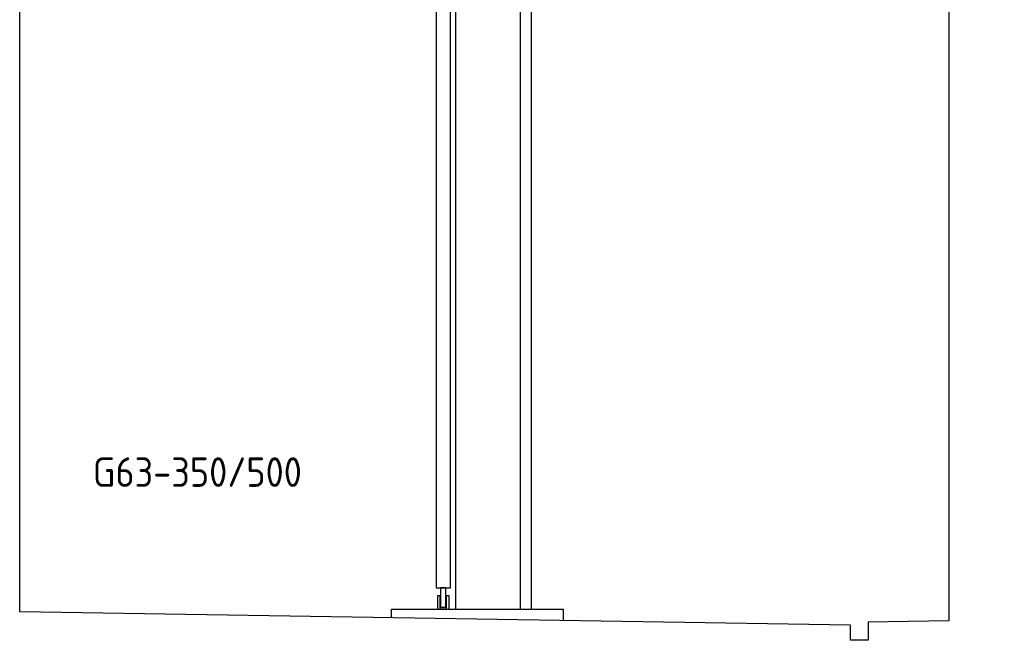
# Model space of a CAD drawing. Header units: millimetres. Extents: x 200 to 5711, y 92 to 8750.
# Tile 1 of 5: x 200 to 5711, y 92 to 3563. Entities that reach past the tile are written whole.
import ezdxf

# ---------------------------------------------------------------- set-up
doc = ezdxf.new("R2010")
doc.units = ezdxf.units.MM
doc.styles.get("Standard").update_dxf_attribs({"font": 'ISOCP.SHX'})

msp = doc.modelspace()

# ---------------------------------------------------------------- linework, layer by layer
for p, q in [((2641, 265), (2641, 6530)), ((3003, 265), (3003, 6530)), ((3063, 5530), (3063, 265)), ((2531, 3790), (2531, 385)), ((2611, 385), (2611, 3790)), ((2531, 385), (2611, 385)), ((2282, 265), (3242, 265)), ((2282, 217.3), (2282, 265)), ((2556, 275), (2586, 275)), ((3242, 265), (3242, 202.2))]:
    msp.add_line(p, q)
for points in [[(5711.2, 3750), (5400, 3750), (5400, 200), (4950, 192.9), (4950, 91.6), (4850, 91.6), (4850, 177), (200, 250), (200, 8250)], [(2586, 385), (2556, 385), (2556, 275)], [(2586, 275), (2586, 385)], [(2586, 275), (2556, 275)]]:
    msp.add_lwpolyline(points)
for points in [[(2553, 265), (2553, 340), (2538, 340), (2538, 265)], [(2603, 265), (2603, 340), (2588, 340), (2588, 265)]]:
    msp.add_lwpolyline(points, close=True)

# ---------------------------------------------------------------- texts
msp.add_text('G63-350/500', height=165).set_placement((609.8, 949.9))

doc.saveas('drawing.dxf')
